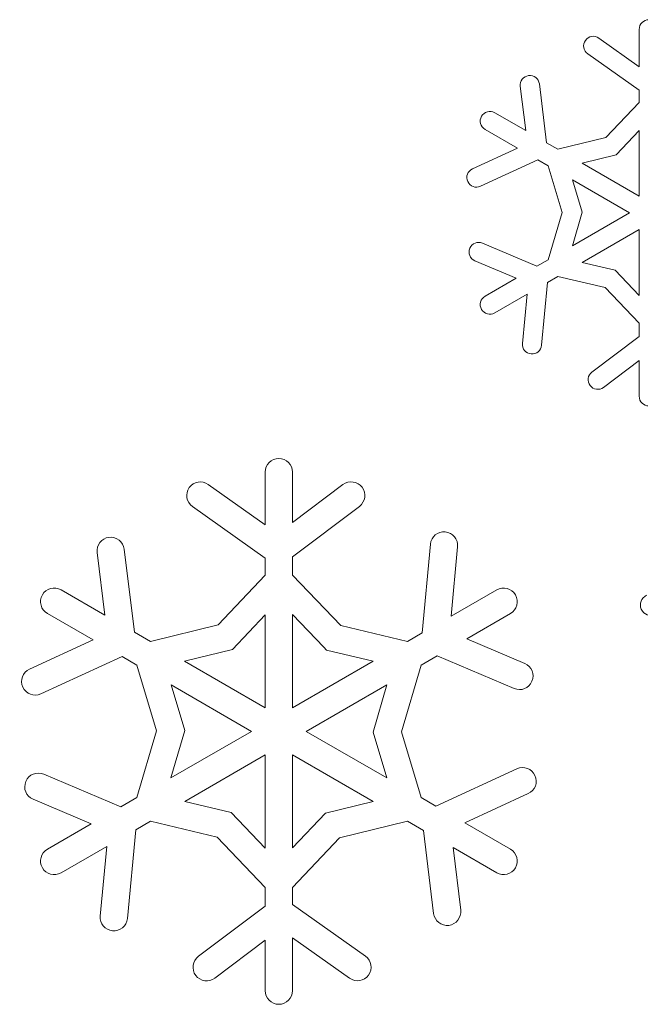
# Model space of a CAD drawing. Header units: centimetres. Extents: x -132 to 124, y -95 to 91.
# Tile 27 of 56: x -78.7 to -74.28, y 63.06 to 70.08. Entities that reach past the tile are written whole.
import ezdxf

# ---------------------------------------------------------------- set-up
doc = ezdxf.new("R2010")
doc.units = ezdxf.units.CM
doc.header["$MEASUREMENT"] = 0
doc.layers.add('Layer 1', color=7, linetype='Continuous')

msp = doc.modelspace()

# ---------------------------------------------------------------- linework, layer by layer
at = {"layer": 'Layer 1', "lineweight": 5}
for points in [[(-74.28541, 70.01206), (-74.28541, 70.04984), (-74.25442, 70.08101), (-74.21646, 70.08101)], [(-75.38416, 69.29831), (-75.4169, 69.31711), (-75.42822, 69.35943), (-75.40924, 69.39234)], [(-75.40924, 69.39234), (-75.39026, 69.42507), (-75.34794, 69.43639), (-75.31521, 69.41741)], [(-75.40924, 68.01498), (-75.42822, 68.04772), (-75.4169, 68.09003), (-75.38416, 68.10901)], [(-75.31521, 67.98973), (-75.34794, 67.97075), (-75.39026, 67.98225), (-75.40924, 68.01498)], [(-74.21646, 67.3263), (-74.25442, 67.3263), (-74.28541, 67.3573), (-74.28541, 67.39526)], [(-76.95062, 66.85494), (-76.95062, 66.9084), (-76.90674, 66.95228), (-76.85311, 66.95228)], [(-76.85311, 66.95228), (-76.79965, 66.95228), (-76.75577, 66.9084), (-76.75577, 66.85494)], [(-78.53902, 65.9789), (-78.5122, 66.02522), (-78.45248, 66.04141), (-78.40598, 66.01442)], [(-75.30041, 66.01442), (-75.25391, 66.04141), (-75.19401, 66.02522), (-75.16737, 65.9789)], [(-78.5035, 65.84604), (-78.54981, 65.87268), (-78.56566, 65.93258), (-78.53902, 65.9789)], [(-75.16737, 65.9789), (-75.14056, 65.93258), (-75.15658, 65.87268), (-75.20289, 65.84604)], [(-78.53902, 64.03232), (-78.56566, 64.07864), (-78.54981, 64.13854), (-78.5035, 64.16518)], [(-75.20289, 64.16518), (-75.15658, 64.13854), (-75.14056, 64.07864), (-75.16737, 64.03232)], [(-78.40598, 63.99662), (-78.45248, 63.96998), (-78.5122, 63.98583), (-78.53902, 64.03232)], [(-75.16737, 64.03232), (-75.19401, 63.98583), (-75.25391, 63.96998), (-75.30041, 63.99662)], [(-76.85311, 63.05894), (-76.90674, 63.05894), (-76.95062, 63.10282), (-76.95062, 63.15628)], [(-76.75577, 63.15628), (-76.75577, 63.10282), (-76.79965, 63.05894), (-76.85311, 63.05894)]]:
    msp.add_open_spline(points, degree=3, dxfattribs=at)
for points, knots in [([(-74.57307, 69.94972), (-74.57307, 69.94972), (-74.28541, 69.74564), (-74.28541, 69.74564), (-74.28541, 69.74564), (-74.28541, 69.74564), (-74.28541, 70.01206), (-74.28541, 70.01206)], [0, 0, 0, 0, 0.3333333, 0.3333333, 0.3333333, 0.3333333, 1, 1, 1, 1]), ([(-74.65265, 69.83776), (-74.68347, 69.85987), (-74.69078, 69.90271), (-74.66884, 69.93353), (-74.66884, 69.93353), (-74.6469, 69.96435), (-74.60389, 69.97166), (-74.57307, 69.94972)], [0, 0, 0, 0, 0.3333333, 0.3333333, 0.3333333, 0.3333333, 1, 1, 1, 1]), ([(-74.99673, 69.62271), (-74.99673, 69.62271), (-74.94553, 69.20393), (-74.94553, 69.20393), (-74.94553, 69.20393), (-74.94553, 69.20393), (-74.86456, 69.15726), (-74.86456, 69.15726), (-74.86456, 69.15726), (-74.86456, 69.15726), (-74.52275, 69.24032), (-74.52275, 69.24032), (-74.52275, 69.24032), (-74.52275, 69.24032), (-74.28541, 69.49142), (-74.28541, 69.49142), (-74.28541, 69.49142), (-74.28541, 69.49142), (-74.28541, 69.57726), (-74.28541, 69.57726), (-74.28541, 69.57726), (-74.28541, 69.57726), (-74.65265, 69.83776), (-74.65265, 69.83776)], [0, 0, 0, 0, 0.1428571, 0.1428571, 0.1428571, 0.1428571, 0.2857143, 0.2857143, 0.2857143, 0.2857143, 0.4285714, 0.4285714, 0.4285714, 0.4285714, 0.5714286, 0.5714286, 0.5714286, 0.5714286, 0.7142857, 0.7142857, 0.7142857, 0.7142857, 1, 1, 1, 1]), ([(-75.13307, 69.60582), (-75.13777, 69.64343), (-75.11113, 69.67791), (-75.07334, 69.68243), (-75.07334, 69.68243), (-75.03573, 69.68714), (-75.00125, 69.66032), (-74.99673, 69.62271)], [0, 0, 0, 0, 0.3333333, 0.3333333, 0.3333333, 0.3333333, 1, 1, 1, 1]), ([(-75.31521, 69.41741), (-75.31521, 69.41741), (-75.09441, 69.29012), (-75.09441, 69.29012), (-75.09441, 69.29012), (-75.09441, 69.29012), (-75.13307, 69.60582), (-75.13307, 69.60582)], [0, 0, 0, 0, 0.3333333, 0.3333333, 0.3333333, 0.3333333, 1, 1, 1, 1]), ([(-75.47384, 69.01796), (-75.47384, 69.01796), (-75.15327, 69.16492), (-75.15327, 69.16492), (-75.15327, 69.16492), (-75.15327, 69.16492), (-75.38416, 69.29831), (-75.38416, 69.29831)], [0, 0, 0, 0, 0.3333333, 0.3333333, 0.3333333, 0.3333333, 1, 1, 1, 1]), ([(-74.69235, 69.05784), (-74.69235, 69.05784), (-74.28541, 68.82294), (-74.28541, 68.82294), (-74.28541, 68.82294), (-74.28541, 68.82294), (-74.28541, 69.29152), (-74.28541, 69.29152), (-74.28541, 69.29152), (-74.28541, 69.29152), (-74.45066, 69.11652), (-74.45066, 69.11652), (-74.45066, 69.11652), (-74.45066, 69.11652), (-74.69235, 69.05784), (-74.69235, 69.05784)], [0, 0, 0, 0, 0.2, 0.2, 0.2, 0.2, 0.4, 0.4, 0.4, 0.4, 0.6, 0.6, 0.6, 0.6, 1, 1, 1, 1]), ([(-75.40262, 68.48757), (-75.40262, 68.48757), (-75.01431, 68.32267), (-75.01431, 68.32267), (-75.01431, 68.32267), (-75.01431, 68.32267), (-74.93334, 68.36933), (-74.93334, 68.36933), (-74.93334, 68.36933), (-74.93334, 68.36933), (-74.83461, 68.70662), (-74.83461, 68.70662), (-74.83461, 68.70662), (-74.83461, 68.70662), (-74.93334, 69.03798), (-74.93334, 69.03798), (-74.93334, 69.03798), (-74.93334, 69.03798), (-75.00752, 69.08082), (-75.00752, 69.08082), (-75.00752, 69.08082), (-75.00752, 69.08082), (-75.41672, 68.89294), (-75.41672, 68.89294)], [0, 0, 0, 0, 0.1428571, 0.1428571, 0.1428571, 0.1428571, 0.2857143, 0.2857143, 0.2857143, 0.2857143, 0.4285714, 0.4285714, 0.4285714, 0.4285714, 0.5714286, 0.5714286, 0.5714286, 0.5714286, 0.7142857, 0.7142857, 0.7142857, 0.7142857, 1, 1, 1, 1]), ([(-75.41672, 68.89294), (-75.4512, 68.87726), (-75.49195, 68.89241), (-75.50779, 68.92689), (-75.50779, 68.92689), (-75.52364, 68.96137), (-75.50849, 69.00211), (-75.47384, 69.01796)], [0, 0, 0, 0, 0.3333333, 0.3333333, 0.3333333, 0.3333333, 1, 1, 1, 1]), ([(-74.7613, 68.46859), (-74.7613, 68.46859), (-74.35419, 68.70366), (-74.35419, 68.70366), (-74.35419, 68.70366), (-74.35419, 68.70366), (-74.76009, 68.93786), (-74.76009, 68.93786), (-74.76009, 68.93786), (-74.76009, 68.93786), (-74.69131, 68.70749), (-74.69131, 68.70749), (-74.69131, 68.70749), (-74.69131, 68.70749), (-74.7613, 68.46859), (-74.7613, 68.46859)], [0, 0, 0, 0, 0.2, 0.2, 0.2, 0.2, 0.4, 0.4, 0.4, 0.4, 0.6, 0.6, 0.6, 0.6, 1, 1, 1, 1]), ([(-74.28541, 68.11458), (-74.28541, 68.11458), (-74.28541, 68.58438), (-74.28541, 68.58438), (-74.28541, 68.58438), (-74.28541, 68.58438), (-74.69096, 68.35018), (-74.69096, 68.35018), (-74.69096, 68.35018), (-74.69096, 68.35018), (-74.45728, 68.29446), (-74.45728, 68.29446), (-74.45728, 68.29446), (-74.45728, 68.29446), (-74.28541, 68.11458), (-74.28541, 68.11458)], [0, 0, 0, 0, 0.2, 0.2, 0.2, 0.2, 0.4, 0.4, 0.4, 0.4, 0.6, 0.6, 0.6, 0.6, 1, 1, 1, 1]), ([(-75.45625, 68.3608), (-75.49125, 68.3756), (-75.50744, 68.416), (-75.49264, 68.451), (-75.49264, 68.451), (-75.47784, 68.48582), (-75.43745, 68.50237), (-75.40262, 68.48757)], [0, 0, 0, 0, 0.3333333, 0.3333333, 0.3333333, 0.3333333, 1, 1, 1, 1]), ([(-75.38416, 68.10901), (-75.38416, 68.10901), (-75.16337, 68.23647), (-75.16337, 68.23647), (-75.16337, 68.23647), (-75.16337, 68.23647), (-75.45625, 68.3608), (-75.45625, 68.3608)], [0, 0, 0, 0, 0.3333333, 0.3333333, 0.3333333, 0.3333333, 1, 1, 1, 1]), ([(-74.62235, 67.56834), (-74.62235, 67.56834), (-74.28541, 67.82222), (-74.28541, 67.82222), (-74.28541, 67.82222), (-74.28541, 67.82222), (-74.28541, 67.91555), (-74.28541, 67.91555), (-74.28541, 67.91555), (-74.28541, 67.91555), (-74.52797, 68.16996), (-74.52797, 68.16996), (-74.52797, 68.16996), (-74.52797, 68.16996), (-74.86456, 68.24988), (-74.86456, 68.24988), (-74.86456, 68.24988), (-74.86456, 68.24988), (-74.93857, 68.20704), (-74.93857, 68.20704), (-74.93857, 68.20704), (-74.93857, 68.20704), (-74.98071, 67.75884), (-74.98071, 67.75884)], [0, 0, 0, 0, 0.1428571, 0.1428571, 0.1428571, 0.1428571, 0.2857143, 0.2857143, 0.2857143, 0.2857143, 0.4285714, 0.4285714, 0.4285714, 0.4285714, 0.5714286, 0.5714286, 0.5714286, 0.5714286, 0.7142857, 0.7142857, 0.7142857, 0.7142857, 1, 1, 1, 1]), ([(-75.11722, 67.77172), (-75.11722, 67.77172), (-75.08449, 68.12294), (-75.08449, 68.12294), (-75.08449, 68.12294), (-75.08449, 68.12294), (-75.31521, 67.98973), (-75.31521, 67.98973)], [0, 0, 0, 0, 0.3333333, 0.3333333, 0.3333333, 0.3333333, 1, 1, 1, 1]), ([(-74.98071, 67.75884), (-74.98419, 67.72105), (-75.0178, 67.69337), (-75.05541, 67.69702), (-75.05541, 67.69702), (-75.09319, 67.70051), (-75.12088, 67.73394), (-75.11722, 67.77172)], [0, 0, 0, 0, 0.3333333, 0.3333333, 0.3333333, 0.3333333, 1, 1, 1, 1]), ([(-74.28541, 67.39526), (-74.28541, 67.39526), (-74.28541, 67.65001), (-74.28541, 67.65001), (-74.28541, 67.65001), (-74.28541, 67.65001), (-74.53947, 67.45864), (-74.53947, 67.45864)], [0, 0, 0, 0, 0.3333333, 0.3333333, 0.3333333, 0.3333333, 1, 1, 1, 1]), ([(-74.53947, 67.45864), (-74.56976, 67.43583), (-74.61295, 67.44175), (-74.63593, 67.47205), (-74.63593, 67.47205), (-74.65874, 67.50235), (-74.65265, 67.54553), (-74.62235, 67.56834)], [0, 0, 0, 0, 0.3333333, 0.3333333, 0.3333333, 0.3333333, 1, 1, 1, 1]), ([(-77.35704, 66.76666), (-77.35704, 66.76666), (-76.95062, 66.4783), (-76.95062, 66.4783), (-76.95062, 66.4783), (-76.95062, 66.4783), (-76.95062, 66.85494), (-76.95062, 66.85494)], [0, 0, 0, 0, 0.3333333, 0.3333333, 0.3333333, 0.3333333, 1, 1, 1, 1]), ([(-76.75577, 66.85494), (-76.75577, 66.85494), (-76.75577, 66.49484), (-76.75577, 66.49484), (-76.75577, 66.49484), (-76.75577, 66.49484), (-76.39672, 66.76509), (-76.39672, 66.76509)], [0, 0, 0, 0, 0.3333333, 0.3333333, 0.3333333, 0.3333333, 1, 1, 1, 1]), ([(-77.46952, 66.60855), (-77.51323, 66.63954), (-77.5235, 66.70014), (-77.49233, 66.74402), (-77.49233, 66.74402), (-77.46134, 66.78755), (-77.40074, 66.79782), (-77.35704, 66.76666)], [0, 0, 0, 0, 0.3333333, 0.3333333, 0.3333333, 0.3333333, 1, 1, 1, 1]), ([(-76.39672, 66.76509), (-76.35388, 66.79748), (-76.29294, 66.78894), (-76.26055, 66.74611), (-76.26055, 66.74611), (-76.22816, 66.70345), (-76.23669, 66.64233), (-76.27953, 66.61011)], [0, 0, 0, 0, 0.3333333, 0.3333333, 0.3333333, 0.3333333, 1, 1, 1, 1]), ([(-77.95586, 66.30469), (-77.95586, 66.30469), (-77.88325, 65.71266), (-77.88325, 65.71266), (-77.88325, 65.71266), (-77.88325, 65.71266), (-77.76902, 65.64666), (-77.76902, 65.64666), (-77.76902, 65.64666), (-77.76902, 65.64666), (-77.28599, 65.7642), (-77.28599, 65.7642), (-77.28599, 65.7642), (-77.28599, 65.7642), (-76.95062, 66.11907), (-76.95062, 66.11907), (-76.95062, 66.11907), (-76.95062, 66.11907), (-76.95062, 66.24044), (-76.95062, 66.24044), (-76.95062, 66.24044), (-76.95062, 66.24044), (-77.46952, 66.60855), (-77.46952, 66.60855)], [0, 0, 0, 0, 0.1428571, 0.1428571, 0.1428571, 0.1428571, 0.2857143, 0.2857143, 0.2857143, 0.2857143, 0.4285714, 0.4285714, 0.4285714, 0.4285714, 0.5714286, 0.5714286, 0.5714286, 0.5714286, 0.7142857, 0.7142857, 0.7142857, 0.7142857, 1, 1, 1, 1]), ([(-76.27953, 66.61011), (-76.27953, 66.61011), (-76.75577, 66.25141), (-76.75577, 66.25141), (-76.75577, 66.25141), (-76.75577, 66.25141), (-76.75577, 66.11942), (-76.75577, 66.11942), (-76.75577, 66.11942), (-76.75577, 66.11942), (-76.41274, 65.76002), (-76.41274, 65.76002), (-76.41274, 65.76002), (-76.41274, 65.76002), (-75.93719, 65.64684), (-75.93719, 65.64684), (-75.93719, 65.64684), (-75.93719, 65.64684), (-75.83254, 65.70726), (-75.83254, 65.70726), (-75.83254, 65.70726), (-75.83254, 65.70726), (-75.77316, 66.34091), (-75.77316, 66.34091)], [0, 0, 0, 0, 0.1428571, 0.1428571, 0.1428571, 0.1428571, 0.2857143, 0.2857143, 0.2857143, 0.2857143, 0.4285714, 0.4285714, 0.4285714, 0.4285714, 0.5714286, 0.5714286, 0.5714286, 0.5714286, 0.7142857, 0.7142857, 0.7142857, 0.7142857, 1, 1, 1, 1]), ([(-75.77316, 66.34091), (-75.76811, 66.3942), (-75.72075, 66.43337), (-75.66747, 66.42832), (-75.66747, 66.42832), (-75.61401, 66.42327), (-75.57483, 66.37574), (-75.57988, 66.32245)], [0, 0, 0, 0, 0.3333333, 0.3333333, 0.3333333, 0.3333333, 1, 1, 1, 1]), ([(-78.1488, 66.28066), (-78.15541, 66.33395), (-78.11745, 66.38235), (-78.06417, 66.38915), (-78.06417, 66.38915), (-78.01089, 66.39576), (-77.96248, 66.3578), (-77.95586, 66.30469)], [0, 0, 0, 0, 0.3333333, 0.3333333, 0.3333333, 0.3333333, 1, 1, 1, 1]), ([(-75.57988, 66.32245), (-75.57988, 66.32245), (-75.62637, 65.82636), (-75.62637, 65.82636), (-75.62637, 65.82636), (-75.62637, 65.82636), (-75.30041, 66.01442), (-75.30041, 66.01442)], [0, 0, 0, 0, 0.3333333, 0.3333333, 0.3333333, 0.3333333, 1, 1, 1, 1]), ([(-78.40598, 66.01442), (-78.40598, 66.01442), (-78.09395, 65.83437), (-78.09395, 65.83437), (-78.09395, 65.83437), (-78.09395, 65.83437), (-78.1488, 66.28066), (-78.1488, 66.28066)], [0, 0, 0, 0, 0.3333333, 0.3333333, 0.3333333, 0.3333333, 1, 1, 1, 1]), ([(-74.16979, 65.83838), (-74.20775, 65.82096), (-74.25268, 65.83768), (-74.27026, 65.87582), (-74.27026, 65.87582), (-74.28768, 65.91378), (-74.27079, 65.9587), (-74.23283, 65.97629)], [0, 0, 0, 0, 0.3333333, 0.3333333, 0.3333333, 0.3333333, 1, 1, 1, 1]), ([(-78.63026, 65.4499), (-78.63026, 65.4499), (-78.17735, 65.65781), (-78.17735, 65.65781), (-78.17735, 65.65781), (-78.17735, 65.65781), (-78.5035, 65.84604), (-78.5035, 65.84604)], [0, 0, 0, 0, 0.3333333, 0.3333333, 0.3333333, 0.3333333, 1, 1, 1, 1]), ([(-77.52559, 65.50632), (-77.52559, 65.50632), (-76.95062, 65.17425), (-76.95062, 65.17425), (-76.95062, 65.17425), (-76.95062, 65.17425), (-76.95062, 65.83646), (-76.95062, 65.83646), (-76.95062, 65.83646), (-76.95062, 65.83646), (-77.18413, 65.58937), (-77.18413, 65.58937), (-77.18413, 65.58937), (-77.18413, 65.58937), (-77.52559, 65.50632), (-77.52559, 65.50632)], [0, 0, 0, 0, 0.2, 0.2, 0.2, 0.2, 0.4, 0.4, 0.4, 0.4, 0.6, 0.6, 0.6, 0.6, 1, 1, 1, 1]), ([(-76.75577, 65.8382), (-76.75577, 65.8382), (-76.75577, 65.17425), (-76.75577, 65.17425), (-76.75577, 65.17425), (-76.75577, 65.17425), (-76.18254, 65.5051), (-76.18254, 65.5051), (-76.18254, 65.5051), (-76.18254, 65.5051), (-76.51304, 65.5838), (-76.51304, 65.5838), (-76.51304, 65.5838), (-76.51304, 65.5838), (-76.53306, 65.60505), (-76.53306, 65.60505), (-76.53306, 65.60505), (-76.53306, 65.60505), (-76.75577, 65.8382), (-76.75577, 65.8382)], [0, 0, 0, 0, 0.1666667, 0.1666667, 0.1666667, 0.1666667, 0.3333333, 0.3333333, 0.3333333, 0.3333333, 0.5, 0.5, 0.5, 0.5, 0.6666667, 0.6666667, 0.6666667, 0.6666667, 1, 1, 1, 1]), ([(-75.20289, 65.84604), (-75.20289, 65.84604), (-75.51493, 65.66582), (-75.51493, 65.66582), (-75.51493, 65.66582), (-75.51493, 65.66582), (-75.10103, 65.49012), (-75.10103, 65.49012)], [0, 0, 0, 0, 0.3333333, 0.3333333, 0.3333333, 0.3333333, 1, 1, 1, 1]), ([(-78.52944, 64.7001), (-78.52944, 64.7001), (-77.98076, 64.46694), (-77.98076, 64.46694), (-77.98076, 64.46694), (-77.98076, 64.46694), (-77.86619, 64.53311), (-77.86619, 64.53311), (-77.86619, 64.53311), (-77.86619, 64.53311), (-77.72671, 65.00988), (-77.72671, 65.00988), (-77.72671, 65.00988), (-77.72671, 65.00988), (-77.86619, 65.47811), (-77.86619, 65.47811), (-77.86619, 65.47811), (-77.86619, 65.47811), (-77.97119, 65.5387), (-77.97119, 65.5387), (-77.97119, 65.5387), (-77.97119, 65.5387), (-78.54947, 65.27316), (-78.54947, 65.27316)], [0, 0, 0, 0, 0.1428571, 0.1428571, 0.1428571, 0.1428571, 0.2857143, 0.2857143, 0.2857143, 0.2857143, 0.4285714, 0.4285714, 0.4285714, 0.4285714, 0.5714286, 0.5714286, 0.5714286, 0.5714286, 0.7142857, 0.7142857, 0.7142857, 0.7142857, 1, 1, 1, 1]), ([(-75.17695, 65.31112), (-75.17695, 65.31112), (-75.72563, 65.54427), (-75.72563, 65.54427), (-75.72563, 65.54427), (-75.72563, 65.54427), (-75.84003, 65.47811), (-75.84003, 65.47811), (-75.84003, 65.47811), (-75.84003, 65.47811), (-75.97968, 65.00134), (-75.97968, 65.00134), (-75.97968, 65.00134), (-75.97968, 65.00134), (-75.83986, 64.53311), (-75.83986, 64.53311), (-75.83986, 64.53311), (-75.83986, 64.53311), (-75.7352, 64.47252), (-75.7352, 64.47252), (-75.7352, 64.47252), (-75.7352, 64.47252), (-75.15675, 64.73806), (-75.15675, 64.73806)], [0, 0, 0, 0, 0.1428571, 0.1428571, 0.1428571, 0.1428571, 0.2857143, 0.2857143, 0.2857143, 0.2857143, 0.4285714, 0.4285714, 0.4285714, 0.4285714, 0.5714286, 0.5714286, 0.5714286, 0.5714286, 0.7142857, 0.7142857, 0.7142857, 0.7142857, 1, 1, 1, 1]), ([(-78.54947, 65.27316), (-78.59822, 65.25087), (-78.65586, 65.27246), (-78.67815, 65.32122), (-78.67815, 65.32122), (-78.70044, 65.3698), (-78.67902, 65.42743), (-78.63026, 65.4499)], [0, 0, 0, 0, 0.3333333, 0.3333333, 0.3333333, 0.3333333, 1, 1, 1, 1]), ([(-75.10103, 65.49012), (-75.05175, 65.46923), (-75.02859, 65.41229), (-75.04949, 65.36266), (-75.04949, 65.36266), (-75.07056, 65.31321), (-75.1275, 65.29022), (-75.17695, 65.31112)], [0, 0, 0, 0, 0.3333333, 0.3333333, 0.3333333, 0.3333333, 1, 1, 1, 1]), ([(-77.62293, 64.67346), (-77.62293, 64.67346), (-77.04778, 65.0057), (-77.04778, 65.0057), (-77.04778, 65.0057), (-77.04778, 65.0057), (-77.62119, 65.33671), (-77.62119, 65.33671), (-77.62119, 65.33671), (-77.62119, 65.33671), (-77.52402, 65.01109), (-77.52402, 65.01109), (-77.52402, 65.01109), (-77.52402, 65.01109), (-77.62293, 64.67346), (-77.62293, 64.67346)], [0, 0, 0, 0, 0.2, 0.2, 0.2, 0.2, 0.4, 0.4, 0.4, 0.4, 0.6, 0.6, 0.6, 0.6, 1, 1, 1, 1]), ([(-76.08329, 65.33776), (-76.08329, 65.33776), (-76.65861, 65.0057), (-76.65861, 65.0057), (-76.65861, 65.0057), (-76.65861, 65.0057), (-76.0852, 64.6745), (-76.0852, 64.6745), (-76.0852, 64.6745), (-76.0852, 64.6745), (-76.18219, 65.00012), (-76.18219, 65.00012), (-76.18219, 65.00012), (-76.18219, 65.00012), (-76.08329, 65.33776), (-76.08329, 65.33776)], [0, 0, 0, 0, 0.2, 0.2, 0.2, 0.2, 0.4, 0.4, 0.4, 0.4, 0.6, 0.6, 0.6, 0.6, 1, 1, 1, 1]), ([(-76.95062, 64.17301), (-76.95062, 64.17301), (-76.95062, 64.83697), (-76.95062, 64.83697), (-76.95062, 64.83697), (-76.95062, 64.83697), (-77.52385, 64.50612), (-77.52385, 64.50612), (-77.52385, 64.50612), (-77.52385, 64.50612), (-77.19335, 64.42742), (-77.19335, 64.42742), (-77.19335, 64.42742), (-77.19335, 64.42742), (-76.95062, 64.17301), (-76.95062, 64.17301)], [0, 0, 0, 0, 0.2, 0.2, 0.2, 0.2, 0.4, 0.4, 0.4, 0.4, 0.6, 0.6, 0.6, 0.6, 1, 1, 1, 1]), ([(-76.18062, 64.50508), (-76.18062, 64.50508), (-76.75577, 64.83697), (-76.75577, 64.83697), (-76.75577, 64.83697), (-76.75577, 64.83697), (-76.75577, 64.17476), (-76.75577, 64.17476), (-76.75577, 64.17476), (-76.75577, 64.17476), (-76.52226, 64.42184), (-76.52226, 64.42184), (-76.52226, 64.42184), (-76.52226, 64.42184), (-76.18062, 64.50508), (-76.18062, 64.50508)], [0, 0, 0, 0, 0.2, 0.2, 0.2, 0.2, 0.4, 0.4, 0.4, 0.4, 0.6, 0.6, 0.6, 0.6, 1, 1, 1, 1]), ([(-75.15675, 64.73806), (-75.10799, 64.76018), (-75.05053, 64.73893), (-75.02824, 64.69018), (-75.02824, 64.69018), (-75.00578, 64.64125), (-75.02737, 64.58361), (-75.07613, 64.56149)], [0, 0, 0, 0, 0.3333333, 0.3333333, 0.3333333, 0.3333333, 1, 1, 1, 1]), ([(-78.60519, 64.5211), (-78.65464, 64.54217), (-78.6778, 64.59911), (-78.65673, 64.64856), (-78.65673, 64.64856), (-78.63583, 64.69801), (-78.57872, 64.72117), (-78.52944, 64.7001)], [0, 0, 0, 0, 0.3333333, 0.3333333, 0.3333333, 0.3333333, 1, 1, 1, 1]), ([(-75.07613, 64.56149), (-75.07613, 64.56149), (-75.52904, 64.35359), (-75.52904, 64.35359), (-75.52904, 64.35359), (-75.52904, 64.35359), (-75.20289, 64.16518), (-75.20289, 64.16518)], [0, 0, 0, 0, 0.3333333, 0.3333333, 0.3333333, 0.3333333, 1, 1, 1, 1]), ([(-78.5035, 64.16518), (-78.5035, 64.16518), (-78.19146, 64.34523), (-78.19146, 64.34523), (-78.19146, 64.34523), (-78.19146, 64.34523), (-78.60519, 64.5211), (-78.60519, 64.5211)], [0, 0, 0, 0, 0.3333333, 0.3333333, 0.3333333, 0.3333333, 1, 1, 1, 1]), ([(-77.42686, 63.40128), (-77.42686, 63.40128), (-76.95062, 63.75998), (-76.95062, 63.75998), (-76.95062, 63.75998), (-76.95062, 63.75998), (-76.95062, 63.8918), (-76.95062, 63.8918), (-76.95062, 63.8918), (-76.95062, 63.8918), (-77.29365, 64.2512), (-77.29365, 64.2512), (-77.29365, 64.2512), (-77.29365, 64.2512), (-77.76902, 64.36438), (-77.76902, 64.36438), (-77.76902, 64.36438), (-77.76902, 64.36438), (-77.87385, 64.30396), (-77.87385, 64.30396), (-77.87385, 64.30396), (-77.87385, 64.30396), (-77.93305, 63.67031), (-77.93305, 63.67031)], [0, 0, 0, 0, 0.1428571, 0.1428571, 0.1428571, 0.1428571, 0.2857143, 0.2857143, 0.2857143, 0.2857143, 0.4285714, 0.4285714, 0.4285714, 0.4285714, 0.5714286, 0.5714286, 0.5714286, 0.5714286, 0.7142857, 0.7142857, 0.7142857, 0.7142857, 1, 1, 1, 1]), ([(-75.75053, 63.7067), (-75.75053, 63.7067), (-75.82297, 64.29839), (-75.82297, 64.29839), (-75.82297, 64.29839), (-75.82297, 64.29839), (-75.93719, 64.36438), (-75.93719, 64.36438), (-75.93719, 64.36438), (-75.93719, 64.36438), (-76.4204, 64.24702), (-76.4204, 64.24702), (-76.4204, 64.24702), (-76.4204, 64.24702), (-76.75577, 63.89197), (-76.75577, 63.89197), (-76.75577, 63.89197), (-76.75577, 63.89197), (-76.75577, 63.77095), (-76.75577, 63.77095), (-76.75577, 63.77095), (-76.75577, 63.77095), (-76.23669, 63.40267), (-76.23669, 63.40267)], [0, 0, 0, 0, 0.1428571, 0.1428571, 0.1428571, 0.1428571, 0.2857143, 0.2857143, 0.2857143, 0.2857143, 0.4285714, 0.4285714, 0.4285714, 0.4285714, 0.5714286, 0.5714286, 0.5714286, 0.5714286, 0.7142857, 0.7142857, 0.7142857, 0.7142857, 1, 1, 1, 1]), ([(-78.12633, 63.68859), (-78.12633, 63.68859), (-78.08002, 64.18503), (-78.08002, 64.18503), (-78.08002, 64.18503), (-78.08002, 64.18503), (-78.40598, 63.99662), (-78.40598, 63.99662)], [0, 0, 0, 0, 0.3333333, 0.3333333, 0.3333333, 0.3333333, 1, 1, 1, 1]), ([(-75.30041, 63.99662), (-75.30041, 63.99662), (-75.6121, 64.17685), (-75.6121, 64.17685), (-75.6121, 64.17685), (-75.6121, 64.17685), (-75.55759, 63.73055), (-75.55759, 63.73055)], [0, 0, 0, 0, 0.3333333, 0.3333333, 0.3333333, 0.3333333, 1, 1, 1, 1]), ([(-75.55759, 63.73055), (-75.55098, 63.67727), (-75.58894, 63.62869), (-75.64205, 63.62207), (-75.64205, 63.62207), (-75.69533, 63.61563), (-75.74391, 63.65342), (-75.75053, 63.7067)], [0, 0, 0, 0, 0.3333333, 0.3333333, 0.3333333, 0.3333333, 1, 1, 1, 1]), ([(-77.93305, 63.67031), (-77.9381, 63.61702), (-77.98564, 63.57784), (-78.03892, 63.58289), (-78.03892, 63.58289), (-78.0922, 63.58794), (-78.13138, 63.63531), (-78.12633, 63.68859)], [0, 0, 0, 0, 0.3333333, 0.3333333, 0.3333333, 0.3333333, 1, 1, 1, 1]), ([(-76.95062, 63.15628), (-76.95062, 63.15628), (-76.95062, 63.51655), (-76.95062, 63.51655), (-76.95062, 63.51655), (-76.95062, 63.51655), (-77.30967, 63.24596), (-77.30967, 63.24596)], [0, 0, 0, 0, 0.3333333, 0.3333333, 0.3333333, 0.3333333, 1, 1, 1, 1]), ([(-76.34935, 63.24456), (-76.34935, 63.24456), (-76.75577, 63.53292), (-76.75577, 63.53292), (-76.75577, 63.53292), (-76.75577, 63.53292), (-76.75577, 63.15628), (-76.75577, 63.15628)], [0, 0, 0, 0, 0.3333333, 0.3333333, 0.3333333, 0.3333333, 1, 1, 1, 1]), ([(-77.30967, 63.24596), (-77.35251, 63.21374), (-77.41345, 63.22227), (-77.44584, 63.26511), (-77.44584, 63.26511), (-77.47805, 63.30795), (-77.46952, 63.36889), (-77.42686, 63.40128)], [0, 0, 0, 0, 0.3333333, 0.3333333, 0.3333333, 0.3333333, 1, 1, 1, 1]), ([(-76.23669, 63.40267), (-76.19299, 63.3715), (-76.18289, 63.31108), (-76.21406, 63.26737), (-76.21406, 63.26737), (-76.24505, 63.22367), (-76.30565, 63.21357), (-76.34935, 63.24456)], [0, 0, 0, 0, 0.3333333, 0.3333333, 0.3333333, 0.3333333, 1, 1, 1, 1])]:
    msp.add_open_spline(points, degree=3, knots=knots, dxfattribs=at)

doc.saveas('drawing.dxf')
